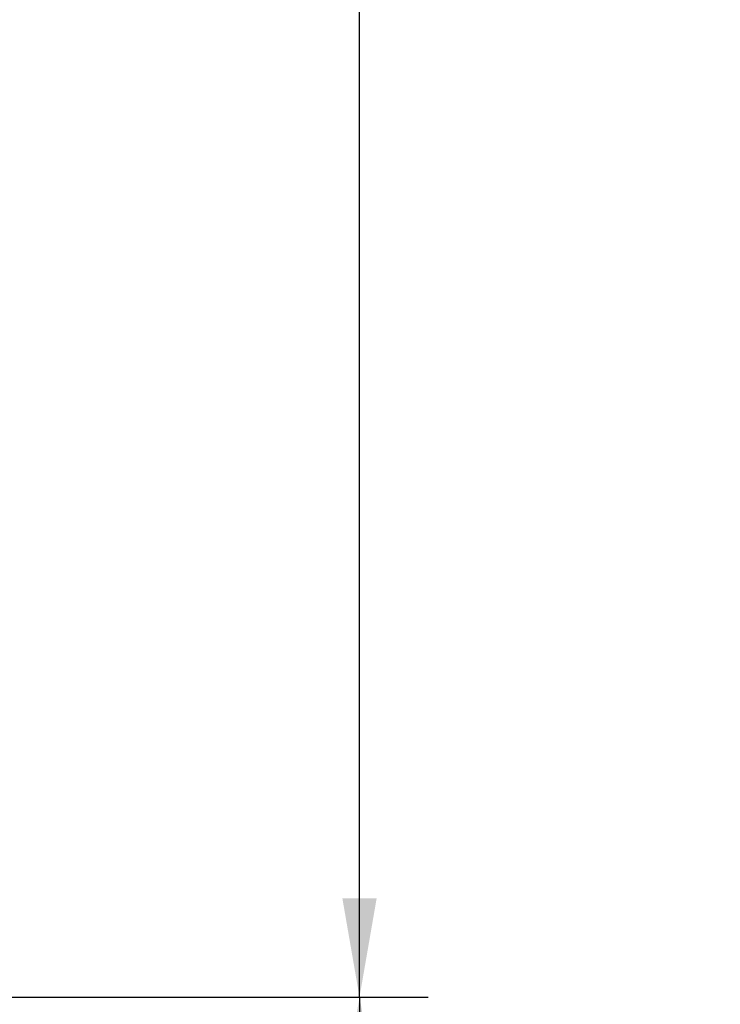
# Model space of a CAD drawing. Header units: inches. Extents: x 0 to 34, y 0 to 22.
# Tile 60 of 111: x 16 to 17.3, y 10 to 11.8. Entities that reach past the tile are written whole.
import ezdxf

# ---------------------------------------------------------------- set-up
doc = ezdxf.new("R2010")
doc.units = ezdxf.units.IN
doc.header["$LTSCALE"] = 1.87
doc.header["$MEASUREMENT"] = 0
doc.layers.get('0').update_dxf_attribs({"linetype": 'CONTINUOUS'})
doc.layers.add('DIMENSIONS', color=7, linetype='CONTINUOUS')
doc.styles.get("Standard").update_dxf_attribs({"font": 'txt', "width": 0.8})
doc.dimstyles.new('DIMSTYLE_1', dxfattribs={"dimtxt": 0.125, "dimasz": 0.18, "dimexe": 0.18, "dimexo": 0.0625, "dimgap": 0.09, "dimtad": 0, "dimtih": 1, "dimtoh": 1, "dimdec": 3, "dimzin": 4, "dimdsep": 46, "dimtxsty": 'STANDARD', "dimblk": '_FILLED', "dimblk1": '_FILLED', "dimblk2": '_FILLED', "dimcen": 0.09, "dimadec": 0, "dimazin": 0, "dimtp": 0.001, "dimtm": 0.001, "dimtfac": 1, "dimtdec": 3, "dimtofl": 0, "dimtmove": 0, "dimatfit": 3, "dimldrblk": '_FILLED', "dimfxl": 1, "dimtolj": 1, "dimtzin": 4, "dimarcsym": 0})

# ---------------------------------------------------------------- blocks, each defined once
blk = doc.blocks.new('_FILLED')
at = {"color": 0, "linetype": 'BYBLOCK'}
blk.add_solid([(0, 0), (-1, 0.1736), (-1, -0.1736)], dxfattribs=at)
blk = doc.blocks.new('*D10')
at = {"layer": 'DIMENSIONS', "color": 2, "linetype": 'CONTINUOUS'}
for p, q in [((14.7635, 16.0635), (16.748, 16.0635)), ((16.623, 16.0635), (16.623, 13.4333)), ((16.623, 10.0196), (16.623, 13.1833)), ((14.7635, 10.0196), (16.748, 10.0196))]:
    blk.add_line(p, q, dxfattribs=at)
at = {"layer": 'DIMENSIONS', "color": 2, "linetype": 'CONTINUOUS', "xscale": 0.18, "yscale": 0.18, "zscale": 0.18}
for p, rotation in [((16.623, 16.0635), 90), ((16.623, 10.0196), 270)]:
    blk.add_blockref('_FILLED', p, dxfattribs=dict(at, rotation=rotation))
at = {"layer": 'DIMENSIONS', "color": 2, "linetype": 'CONTINUOUS', "width": 0.8}
for s, p in [('6.044', (15.9105, 13.2458)), ('[', (16.5355, 13.2458)), ('153.52', (16.6355, 13.2458)), (']', (17.2355, 13.2458))]:
    blk.add_text(s, height=0.125, dxfattribs=at).set_placement(p)
blk = doc.blocks.new('*D11')
at = {"layer": 'DIMENSIONS', "color": 2, "linetype": 'CONTINUOUS'}
for p, q in [((14.7635, 10.0196), (16.7481, 10.0196)), ((16.6231, 10.0196), (16.6231, 9.1875)), ((16.6231, 7.9485), (16.6231, 8.9375)), ((12.0335, 7.9485), (16.7481, 7.9485))]:
    blk.add_line(p, q, dxfattribs=at)
at = {"layer": 'DIMENSIONS', "color": 2, "linetype": 'CONTINUOUS', "xscale": 0.18, "yscale": 0.18, "zscale": 0.18}
for p, rotation in [((16.6231, 10.0196), 90), ((16.6231, 7.9485), 270)]:
    blk.add_blockref('_FILLED', p, dxfattribs=dict(at, rotation=rotation))
at = {"layer": 'DIMENSIONS', "color": 2, "linetype": 'CONTINUOUS', "width": 0.8}
for s, p in [('2.071', (15.9606, 9)), ('[', (16.5856, 9)), ('52.61', (16.6856, 9)), (']', (17.1856, 9))]:
    blk.add_text(s, height=0.125, dxfattribs=at).set_placement(p)

msp = doc.modelspace()

# ---------------------------------------------------------------- dimensions: what is measured, and where the dimension line sits
at = {"layer": 'DIMENSIONS', "color": 2, "linetype": 'CONTINUOUS'}
for base, p2, angle, picture, middle in [((16.623, 16.0635), (14.7635, 16.0635), 90, '*D10', (16.623, 13.3083)), ((16.6231, 7.9485), (12.0335, 7.9485), 270, '*D11', (16.6231, 9.0625))]:
    dim = msp.add_linear_dim(base=base, p1=(14.7635, 10.0196), p2=p2, angle=angle, dimstyle='DIMSTYLE_1', dxfattribs=at)
    dim.commit()
    dim.dimension.update_dxf_attribs({"geometry": picture, "text_midpoint": middle, "dimtype": 160})

doc.saveas('drawing.dxf')
